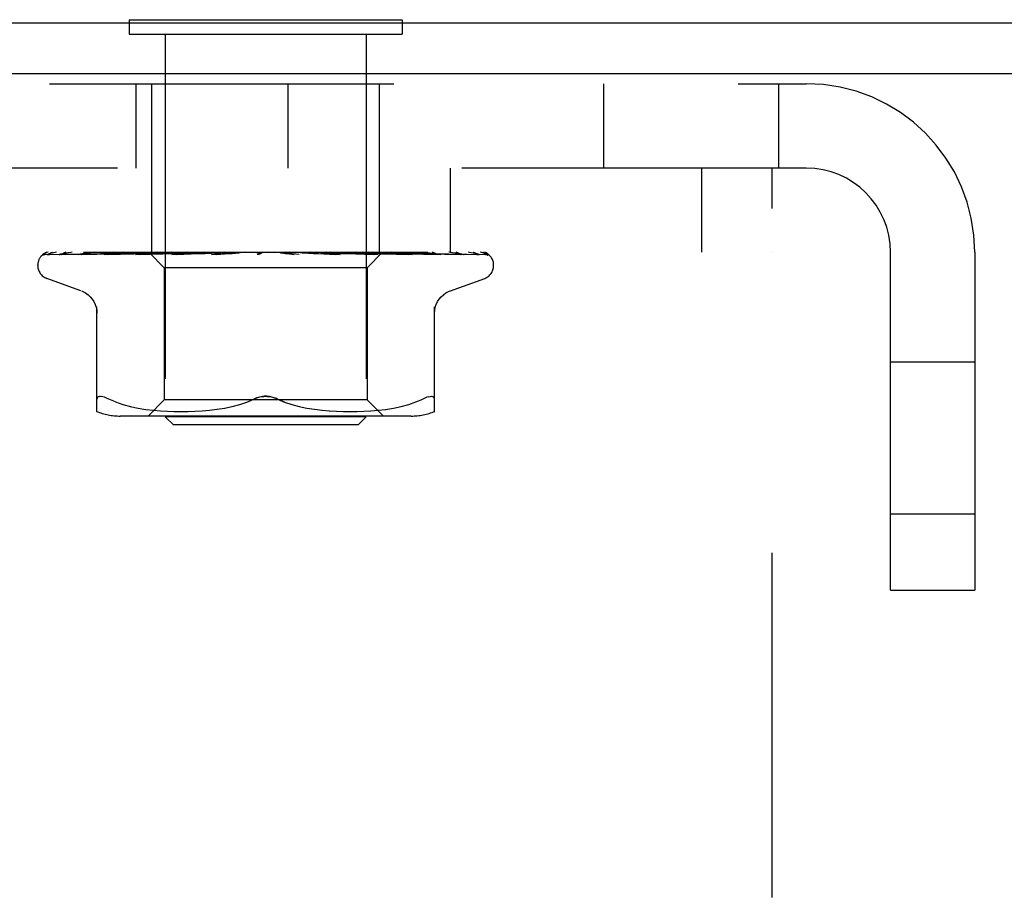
# Model space of a CAD drawing. Header units: inches. Extents: x 0 to 77.3, y 0 to 50.
# Tile 30 of 60: x 45.8 to 47, y 29.7 to 30.8. Entities that reach past the tile are written whole.
import ezdxf

# ---------------------------------------------------------------- set-up
doc = ezdxf.new("R2010")
doc.units = ezdxf.units.IN
doc.header["$LTSCALE"] = 4.25
doc.header["$MEASUREMENT"] = 0
doc.linetypes.add('HIDDEN', pattern=[0.2, 0.1, -0.1])
doc.layers.get('0').update_dxf_attribs({"linetype": 'CONTINUOUS'})
doc.layers.add('DEFAULT_2', color=8, linetype='HIDDEN')

msp = doc.modelspace()

# ---------------------------------------------------------------- linework, layer by layer
at = {"color": 3, "linetype": 'Continuous'}
for p, q in [((41.777926, 30.81936), (47.227926, 30.81936)), ((47.229926, 30.75636), (41.777926, 30.75636))]:
    msp.add_line(p, q, dxfattribs=at)
at = {"color": 7, "linetype": 'Continuous'}
for p, q in [((45.954426, 30.82336), (45.954426, 30.81936)), ((45.954426, 30.82336), (46.291426, 30.82336)), ((46.291426, 30.82336), (46.291426, 30.81936))]:
    msp.add_line(p, q, dxfattribs=at)
at = {"layer": 'DEFAULT_2', "color": 8, "linetype": 'HIDDEN'}
for p, q in [((45.954426, 30.81936), (45.954426, 30.80536)), ((46.291426, 30.81936), (46.291426, 30.80536)), ((45.954426, 30.80536), (46.291426, 30.80536)), ((45.998926, 30.80536), (45.998926, 30.33336)), ((46.246926, 30.80536), (46.246926, 30.33336)), ((42.455926, 30.74436), (46.789926, 30.74436)), ((45.96283, 30.64036), (45.96283, 30.74436)), ((45.982426, 30.53636), (45.982426, 30.74436)), ((46.150426, 30.64036), (46.150426, 30.74436)), ((46.263426, 30.53636), (46.263426, 30.74436)), ((46.539926, 30.74436), (46.539926, 30.64036)), ((46.755926, 30.74436), (46.755926, 30.64036)), ((46.789926, 30.64036), (42.455926, 30.64036)), ((46.350626, 30.64036), (46.350626, 30.53636)), ((46.660626, 30.64036), (46.660626, 30.53636)), ((46.747926, 28.89036), (46.747926, 30.64036)), ((42.497926, 30.53636), (46.747926, 30.53636)), ((45.947681, 30.53636), (45.941682, 30.535745)), ((45.978714, 30.53636), (45.979462, 30.535573)), ((45.996871, 30.53636), (45.99942, 30.535977)), ((46.006766, 30.53636), (46.004503, 30.535977)), ((46.012422, 30.53636), (46.018894, 30.535597)), ((46.025052, 30.53636), (46.019265, 30.535597)), ((46.036217, 30.53636), (46.029349, 30.535753)), ((46.031967, 30.53636), (46.039476, 30.535597)), ((46.046875, 30.53636), (46.039914, 30.535597)), ((46.054799, 30.53636), (46.063075, 30.535597)), ((46.05614, 30.533741), (46.086, 30.53636)), ((46.071447, 30.53636), (46.063564, 30.535597)), ((46.080093, 30.53636), (46.088836, 30.535597)), ((46.097879, 30.53636), (46.089359, 30.535597)), ((46.106936, 30.53636), (46.11583, 30.535597)), ((46.125217, 30.53636), (46.116367, 30.535597)), ((46.119398, 30.53636), (46.119022, 30.536166)), ((46.164294, 30.533741), (46.134356, 30.53636)), ((46.152472, 30.53636), (46.143613, 30.535597)), ((46.161363, 30.53636), (46.169602, 30.535597)), ((46.178659, 30.53636), (46.17011, 30.535597)), ((46.186362, 30.536243), (46.185014, 30.53636)), ((46.189404, 30.535978), (46.186362, 30.536243)), ((46.186982, 30.53636), (46.194437, 30.535597)), ((46.202831, 30.53636), (46.194903, 30.535597)), ((46.210285, 30.53636), (46.216687, 30.535597)), ((46.224116, 30.53636), (46.217094, 30.535597)), ((46.23043, 30.53636), (46.235549, 30.535597)), ((46.240197, 30.535752), (46.233466, 30.53636)), ((46.241743, 30.53636), (46.235881, 30.535597)), ((46.267177, 30.53636), (46.248176, 30.517359)), ((46.893926, 30.11936), (46.893926, 30.53636)), ((46.997926, 30.53636), (46.997926, 30.11936)), ((45.850359, 30.533717), (45.919194, 30.534717)), ((45.854692, 30.533717), (45.90033, 30.534392)), ((45.855885, 30.533717), (45.923163, 30.534717)), ((45.868727, 30.533717), (45.889929, 30.534048)), ((45.871069, 30.533717), (45.913592, 30.534392)), ((45.889929, 30.534048), (45.953442, 30.535026)), ((45.891706, 30.533699), (45.891962, 30.533718)), ((45.891957, 30.533717), (45.931486, 30.534392)), ((45.895364, 30.533717), (45.933665, 30.534392)), ((45.90033, 30.534392), (45.943865, 30.535026)), ((45.913592, 30.534392), (45.973186, 30.535319)), ((45.919194, 30.534717), (45.979462, 30.535574)), ((45.923163, 30.534717), (45.982109, 30.535574)), ((45.923546, 30.533718), (45.957808, 30.534392)), ((45.923583, 30.533721), (45.923551, 30.533718)), ((45.927897, 30.533718), (45.943868, 30.534049)), ((45.933665, 30.534392), (45.970275, 30.535027)), ((45.943868, 30.534049), (45.976573, 30.534718)), ((45.953442, 30.535026), (45.989852, 30.535574)), ((45.962358, 30.533718), (45.975935, 30.534049)), ((45.962566, 30.533732), (45.962363, 30.533719)), ((45.970172, 30.534501), (45.962573, 30.533733)), ((45.964174, 30.535319), (45.982006, 30.535574)), ((45.967498, 30.533719), (45.993402, 30.534393)), ((45.978807, 30.535348), (45.970172, 30.534501)), ((45.970275, 30.535027), (46.002413, 30.535574)), ((45.975935, 30.534049), (46.016516, 30.535027)), ((45.979435, 30.5356), (45.997676, 30.517359)), ((45.979456, 30.535579), (45.979438, 30.535597)), ((45.979462, 30.535573), (45.979456, 30.535579)), ((45.982109, 30.535573), (45.981981, 30.535597)), ((45.982006, 30.535573), (45.982082, 30.535597)), ((45.989853, 30.535573), (45.989617, 30.535597)), ((45.989651, 30.535573), (45.989817, 30.535597)), ((45.993402, 30.534393), (46.018211, 30.535028)), ((45.99942, 30.535977), (46.002071, 30.535597)), ((46.002414, 30.535573), (46.002071, 30.535597)), ((46.00212, 30.535573), (46.002362, 30.535597)), ((46.004503, 30.535977), (46.002362, 30.535597)), ((46.007281, 30.533737), (46.006999, 30.53372)), ((46.007008, 30.53372), (46.063248, 30.535576)), ((46.020277, 30.534935), (46.007286, 30.533738)), ((46.01276, 30.533721), (46.030935, 30.534395)), ((46.016516, 30.535027), (46.039584, 30.535575)), ((46.018211, 30.535028), (46.040031, 30.535575)), ((46.019342, 30.535574), (46.018894, 30.535597)), ((46.018965, 30.535574), (46.019265, 30.535597)), ((46.029349, 30.535753), (46.020277, 30.534935)), ((46.030935, 30.534395), (46.048381, 30.53503)), ((46.040032, 30.535574), (46.039476, 30.535597)), ((46.039584, 30.535574), (46.039914, 30.535597)), ((46.048381, 30.53503), (46.063755, 30.535577)), ((46.056131, 30.53374), (46.055931, 30.533726)), ((46.055941, 30.533727), (46.089162, 30.535583)), ((46.062144, 30.533732), (46.071927, 30.534406)), ((46.063756, 30.535576), (46.063075, 30.535597)), ((46.063248, 30.535576), (46.063564, 30.535597)), ((46.071927, 30.534406), (46.081374, 30.53504)), ((46.081374, 30.53504), (46.089741, 30.535586)), ((46.089162, 30.535582), (46.089359, 30.535597)), ((46.117233, 30.53526), (46.117146, 30.535189)), ((46.11738, 30.535384), (46.117311, 30.535325)), ((46.142396, 30.535612), (46.147138, 30.535066)), ((46.147138, 30.535066), (46.152425, 30.534434)), ((46.152425, 30.534434), (46.157823, 30.533766)), ((46.169343, 30.535579), (46.181269, 30.535033)), ((46.16988, 30.535578), (46.169602, 30.535597)), ((46.16988, 30.535578), (46.214815, 30.533722)), ((46.181269, 30.535033), (46.194778, 30.534398)), ((46.192968, 30.535665), (46.189404, 30.535978)), ((46.197142, 30.535297), (46.192968, 30.535665)), ((46.194289, 30.535576), (46.194661, 30.53558)), ((46.194289, 30.535576), (46.212971, 30.535029)), ((46.194767, 30.535575), (46.194437, 30.535597)), ((46.194661, 30.53558), (46.194903, 30.535597)), ((46.194767, 30.535575), (46.261804, 30.533719)), ((46.194778, 30.534398), (46.208823, 30.533724)), ((46.207781, 30.534349), (46.197142, 30.535297)), ((46.214527, 30.533741), (46.207781, 30.534349)), ((46.212971, 30.535029), (46.234195, 30.534394)), ((46.214819, 30.533722), (46.214555, 30.533739)), ((46.216593, 30.535574), (46.217094, 30.535597)), ((46.216593, 30.535575), (46.241353, 30.535027)), ((46.217007, 30.535575), (46.216687, 30.535597)), ((46.217006, 30.535574), (46.242924, 30.535027)), ((46.234195, 30.534394), (46.256335, 30.533719)), ((46.235486, 30.535574), (46.235881, 30.535597)), ((46.235486, 30.535574), (46.282099, 30.534718)), ((46.235823, 30.535574), (46.235549, 30.535597)), ((46.249015, 30.534934), (46.240197, 30.535752)), ((46.241353, 30.535027), (46.269523, 30.534393)), ((46.261543, 30.533736), (46.249015, 30.534934)), ((46.250297, 30.535573), (46.250586, 30.535597)), ((46.250297, 30.535574), (46.303302, 30.534718)), ((46.250546, 30.535573), (46.25034, 30.535597)), ((46.250546, 30.535574), (46.304677, 30.534718)), ((46.260495, 30.535573), (46.260677, 30.535597)), ((46.260496, 30.535574), (46.297408, 30.535026)), ((46.260648, 30.535573), (46.260526, 30.535597)), ((46.260649, 30.535574), (46.297992, 30.535026)), ((46.261803, 30.533719), (46.26155, 30.533735)), ((46.265714, 30.535573), (46.26579, 30.535597)), ((46.265714, 30.535574), (46.325877, 30.534717)), ((46.265765, 30.535573), (46.265738, 30.535597)), ((46.269523, 30.534393), (46.298955, 30.533718)), ((46.303578, 30.533728), (46.296427, 30.534497)), ((46.297992, 30.535026), (46.340626, 30.534392)), ((46.302018, 30.534392), (46.339081, 30.533717)), ((46.303302, 30.534718), (46.363727, 30.533717)), ((46.303716, 30.533718), (46.303586, 30.533728)), ((46.325592, 30.534717), (46.394557, 30.533717)), ((46.335187, 30.533718), (46.335242, 30.533716)), ((46.339076, 30.533718), (46.339102, 30.533717)), ((46.339102, 30.533717), (46.339171, 30.533712)), ((46.340626, 30.534392), (46.385332, 30.533717)), ((46.384483, 30.53373), (46.383278, 30.5344)), ((46.396827, 30.532931), (46.396164, 30.533417)), ((45.841676, 30.519864), (45.841676, 30.520693)), ((45.997676, 30.517359), (45.997676, 30.354336)), ((46.248176, 30.517359), (45.997676, 30.517359)), ((46.248176, 30.517359), (46.248176, 30.354336)), ((46.404176, 30.519864), (46.404176, 30.520693)), ((45.894934, 30.488809), (45.852642, 30.504202)), ((46.350918, 30.488809), (46.39321, 30.504202)), ((45.914593, 30.339852), (45.914593, 30.469074)), ((46.331259, 30.339852), (46.331259, 30.469074)), ((46.997926, 30.40061), (46.893926, 30.40061)), ((45.937638, 30.351666), (45.929176, 30.355271)), ((45.997676, 30.354336), (45.977676, 30.334336)), ((46.248176, 30.354336), (45.997676, 30.354336)), ((46.099741, 30.351624), (46.108343, 30.355271)), ((46.146111, 30.351624), (46.137509, 30.355271)), ((46.248176, 30.354336), (46.268176, 30.334336)), ((46.308214, 30.351666), (46.316676, 30.355271)), ((45.937608, 30.351675), (45.946498, 30.3486)), ((45.94645, 30.348615), (45.955856, 30.346091)), ((45.955803, 30.346104), (45.965411, 30.344089)), ((45.96536, 30.344098), (45.974948, 30.342577)), ((45.974898, 30.342585), (45.984317, 30.341474)), ((46.053403, 30.341494), (46.062898, 30.34262)), ((46.062744, 30.342599), (46.072289, 30.344122)), ((46.072168, 30.3441), (46.081669, 30.346085)), ((46.081586, 30.346066), (46.090893, 30.348561)), ((46.090845, 30.348547), (46.099762, 30.351632)), ((46.15496, 30.348561), (46.164267, 30.346066)), ((46.164183, 30.346085), (46.173684, 30.3441)), ((46.173564, 30.344122), (46.183108, 30.342599)), ((46.182955, 30.34262), (46.192449, 30.341494)), ((46.261535, 30.341474), (46.270954, 30.342585)), ((46.270905, 30.342577), (46.280492, 30.344098)), ((46.280441, 30.344089), (46.290049, 30.346104)), ((46.289997, 30.346091), (46.299402, 30.348615)), ((46.299354, 30.3486), (46.308244, 30.351675)), ((46.302519, 30.334336), (45.943334, 30.334336)), ((45.984261, 30.341479), (45.993244, 30.340709)), ((45.993162, 30.340715), (46.001894, 30.340226)), ((46.008926, 30.32336), (45.998926, 30.33336)), ((46.246926, 30.33336), (45.998926, 30.33336)), ((46.001779, 30.340231), (46.010276, 30.33994)), ((46.010131, 30.339943), (46.018587, 30.339857)), ((46.018417, 30.339857), (46.027013, 30.339937)), ((46.026824, 30.339933), (46.0356, 30.340225)), ((46.035401, 30.340216), (46.044486, 30.340728)), ((46.044291, 30.340714), (46.053584, 30.341512)), ((46.192268, 30.341512), (46.201561, 30.340714)), ((46.201366, 30.340728), (46.210451, 30.340216)), ((46.210252, 30.340225), (46.219028, 30.339933)), ((46.218839, 30.339937), (46.227436, 30.339857)), ((46.227265, 30.339857), (46.235721, 30.339943)), ((46.235576, 30.33994), (46.244073, 30.340231)), ((46.236926, 30.32336), (46.246926, 30.33336)), ((46.243958, 30.340226), (46.25269, 30.340715)), ((46.252608, 30.340709), (46.261591, 30.341479)), ((46.236926, 30.32336), (46.008926, 30.32336)), ((46.997926, 30.21311), (46.893926, 30.21311)), ((46.893926, 30.11936), (46.997926, 30.11936))]:
    msp.add_line(p, q, dxfattribs=at)
for points in [[(45.854385, 30.53636), (45.852863, 30.535904), (45.851553, 30.535433), (45.85032, 30.534907), (45.849139, 30.534311), (45.84799, 30.533607), (45.846863, 30.53274), (45.846019, 30.531915)], [(45.852886, 30.53636), (45.852549, 30.536235), (45.852126, 30.536067), (45.851714, 30.535889), (45.851313, 30.535704), (45.850925, 30.535513), (45.850548, 30.535316), (45.850185, 30.535115), (45.849835, 30.534911), (45.849499, 30.534705), (45.849176, 30.534497), (45.848866, 30.534289), (45.848569, 30.534081), (45.848287, 30.533874), (45.848019, 30.53367), (45.847767, 30.53347), (45.847529, 30.533275), (45.847307, 30.533086), (45.847102, 30.532905), (45.846914, 30.532735), (45.846741, 30.532575), (45.84659, 30.532431), (45.846467, 30.532311)], [(45.86468, 30.53636), (45.863031, 30.536045), (45.861079, 30.535635), (45.859211, 30.535204), (45.857423, 30.534754), (45.855713, 30.534283), (45.854087, 30.53379), (45.852982, 30.533426)], [(45.859825, 30.53636), (45.859169, 30.536119), (45.858453, 30.535826), (45.85777, 30.535517), (45.857125, 30.5352), (45.856517, 30.53488), (45.85595, 30.534563), (45.855428, 30.534258), (45.854953, 30.53397), (45.854196, 30.533499)], [(45.884123, 30.53636), (45.882293, 30.536101), (45.879675, 30.535707), (45.877101, 30.535296), (45.874576, 30.53487), (45.872101, 30.534429), (45.869681, 30.533974), (45.867999, 30.533642)], [(45.876198, 30.53636), (45.875567, 30.536133), (45.874837, 30.535844), (45.874136, 30.535542), (45.87347, 30.535234), (45.872839, 30.534927), (45.872249, 30.53463), (45.871223, 30.534102)], [(45.912115, 30.53636), (45.91006, 30.536122), (45.906831, 30.535733), (45.903601, 30.535328), (45.90038, 30.534908), (45.897167, 30.534474), (45.89397, 30.534025), (45.891715, 30.533699)], [(45.901414, 30.53636), (45.901179, 30.536277), (45.900276, 30.535933), (45.899422, 30.535575), (45.898634, 30.535222), (45.89725, 30.534576)], [(45.93456, 30.53636), (45.934029, 30.536161), (45.933196, 30.535823), (45.9324, 30.535476), (45.930925, 30.534809)], [(45.974428, 30.53636), (45.974274, 30.5363), (45.973428, 30.535945), (45.972607, 30.535575)], [(45.98955, 30.53636), (45.98713, 30.536137), (45.978807, 30.535348)], [(45.978965, 30.53636), (45.979033, 30.536168), (45.979135, 30.535977), (45.97927, 30.535786), (45.979438, 30.535597)], [(45.979835, 30.53636), (45.980323, 30.536168), (45.980844, 30.535977), (45.981396, 30.535786), (45.981981, 30.535597)], [(45.980688, 30.53636), (45.981052, 30.536087), (45.981364, 30.535871), (45.981628, 30.535711), (45.981838, 30.535612), (45.981989, 30.535574), (45.982006, 30.535573)], [(45.981951, 30.53636), (45.982101, 30.536087), (45.982193, 30.535871), (45.982227, 30.535711), (45.982202, 30.535612), (45.982109, 30.535573)], [(45.983299, 30.53636), (45.982944, 30.536168), (45.982623, 30.535977), (45.982336, 30.535786), (45.982082, 30.535597)], [(45.985877, 30.53636), (45.986767, 30.536168), (45.987688, 30.535977), (45.988638, 30.535786), (45.989617, 30.535597)], [(45.987803, 30.53636), (45.988256, 30.536087), (45.988664, 30.535871), (45.98903, 30.535711), (45.989348, 30.535612), (45.989609, 30.535574), (45.989651, 30.535573)], [(45.992679, 30.53636), (45.991914, 30.536168), (45.991182, 30.535977), (45.990483, 30.535786), (45.989817, 30.535597)], [(45.990284, 30.53636), (45.990318, 30.536087), (45.990292, 30.535871), (45.990206, 30.535711), (45.990063, 30.535612), (45.989853, 30.535573)], [(45.999802, 30.53636), (46.000327, 30.536087), (46.000816, 30.535871), (46.001272, 30.535711), (46.001686, 30.535612), (46.002048, 30.535574), (46.00212, 30.535573)], [(46.003411, 30.53636), (46.003327, 30.536087), (46.003184, 30.535871), (46.002982, 30.535711), (46.002727, 30.535612), (46.002414, 30.535573)], [(46.016251, 30.53636), (46.01683, 30.536087), (46.017381, 30.535871), (46.017911, 30.535711), (46.018407, 30.535612), (46.018856, 30.535574), (46.018965, 30.535574)], [(46.019555, 30.53636), (46.018912, 30.536066), (46.018243, 30.535739)], [(46.020858, 30.53636), (46.020658, 30.536087), (46.020405, 30.535871), (46.020094, 30.535711), (46.019735, 30.535612), (46.019342, 30.535574)], [(46.036556, 30.53636), (46.037167, 30.536087), (46.037761, 30.535871), (46.038345, 30.535711), (46.038904, 30.535612), (46.039426, 30.535574), (46.039584, 30.535574)], [(46.041993, 30.53636), (46.041686, 30.536087), (46.04133, 30.535871), (46.040922, 30.535711), (46.040472, 30.535612), (46.040032, 30.535574)], [(46.059982, 30.53636), (46.060603, 30.536087), (46.06122, 30.535871), (46.061836, 30.535711), (46.062439, 30.535612), (46.063013, 30.535574), (46.063248, 30.535576)], [(46.066054, 30.53636), (46.06565, 30.536087), (46.065205, 30.535871), (46.064714, 30.535711), (46.06419, 30.535612), (46.063756, 30.535576)], [(46.068254, 30.53636), (46.067995, 30.536221), (46.067487, 30.535933), (46.066493, 30.535344)], [(46.085683, 30.53636), (46.086293, 30.536087), (46.086908, 30.535871), (46.087536, 30.535711), (46.08816, 30.535612), (46.088765, 30.535574), (46.089162, 30.535582)], [(46.09217, 30.53636), (46.091684, 30.536087), (46.091166, 30.535871), (46.09061, 30.535711), (46.09003, 30.535612), (46.089742, 30.535585)], [(46.11273, 30.53636), (46.113306, 30.536087), (46.113898, 30.535871), (46.114514, 30.535711), (46.115137, 30.535612), (46.115753, 30.535574), (46.116367, 30.535597)], [(46.118586, 30.53636), (46.118338, 30.536191), (46.118137, 30.536042), (46.117972, 30.535909), (46.117853, 30.535807), (46.117767, 30.535731), (46.117711, 30.535681)], [(46.140146, 30.53636), (46.140667, 30.536087), (46.141215, 30.535871), (46.141796, 30.535711), (46.142396, 30.535612)], [(46.146753, 30.53636), (46.146158, 30.536087), (46.145551, 30.535871), (46.144927, 30.535711), (46.144301, 30.535612), (46.143687, 30.535574), (46.14308, 30.535597)], [(46.15791, 30.533757), (46.157484, 30.533818), (46.15682, 30.533973), (46.156181, 30.534187), (46.155602, 30.534434), (46.155078, 30.534701), (46.154612, 30.534972), (46.154191, 30.53524), (46.153798, 30.535505), (46.153423, 30.535761), (46.153055, 30.53601), (46.152669, 30.536258), (46.152499, 30.53636)], [(46.166939, 30.53636), (46.167386, 30.536087), (46.16787, 30.535871), (46.168396, 30.535711), (46.168951, 30.535612), (46.169343, 30.535579)], [(46.173247, 30.53636), (46.172629, 30.536087), (46.172011, 30.535871), (46.171386, 30.535711), (46.170769, 30.535612), (46.170177, 30.535574), (46.16988, 30.535578)], [(46.192142, 30.53636), (46.19247, 30.536106), (46.192837, 30.5359), (46.193246, 30.535742), (46.193689, 30.535635), (46.19416, 30.535581), (46.194289, 30.535576)], [(46.197923, 30.53636), (46.197304, 30.536087), (46.196696, 30.535871), (46.196093, 30.535711), (46.195509, 30.535612), (46.194959, 30.535574), (46.194767, 30.535575)], [(46.208841, 30.533724), (46.208241, 30.533783), (46.207568, 30.533918), (46.206865, 30.534128), (46.206176, 30.534389), (46.205506, 30.534687), (46.204867, 30.535004), (46.204254, 30.535327), (46.203657, 30.535651), (46.203063, 30.535968), (46.202458, 30.536275), (46.202281, 30.53636)], [(46.214843, 30.53636), (46.215098, 30.536087), (46.215404, 30.535871), (46.215765, 30.535711), (46.216171, 30.535612), (46.216593, 30.535574)], [(46.219888, 30.53636), (46.219286, 30.536085), (46.218711, 30.535869), (46.218158, 30.535711), (46.217634, 30.535613), (46.217145, 30.535575), (46.217007, 30.535575)], [(46.234222, 30.53636), (46.234364, 30.536087), (46.234563, 30.535871), (46.234821, 30.535711), (46.235129, 30.535612), (46.235486, 30.535574)], [(46.238348, 30.53636), (46.237794, 30.536087), (46.237272, 30.535871), (46.236776, 30.535711), (46.236319, 30.535612), (46.235911, 30.535574), (46.235823, 30.535574)], [(46.24669, 30.53636), (46.24765, 30.536168), (46.248579, 30.535977), (46.249475, 30.535786), (46.25034, 30.535597)], [(46.252457, 30.534952), (46.250977, 30.535661), (46.250227, 30.53601), (46.249418, 30.53636)], [(46.249578, 30.53636), (46.249604, 30.536087), (46.249688, 30.535871), (46.249833, 30.535711), (46.250033, 30.535612), (46.250297, 30.535573)], [(46.252637, 30.53636), (46.252146, 30.536087), (46.251696, 30.535871), (46.251282, 30.535711), (46.250914, 30.535612), (46.250601, 30.535574), (46.250546, 30.535573)], [(46.255077, 30.53636), (46.253996, 30.536168), (46.252887, 30.535977), (46.25175, 30.535786), (46.250586, 30.535597)], [(46.258477, 30.53636), (46.259039, 30.536168), (46.259568, 30.535977), (46.260064, 30.535786), (46.260526, 30.535597)], [(46.260357, 30.53636), (46.260265, 30.536087), (46.260231, 30.535871), (46.260258, 30.535711), (46.260342, 30.535612), (46.260495, 30.535573)], [(46.262237, 30.53636), (46.261828, 30.536087), (46.261466, 30.535871), (46.261149, 30.535711), (46.260884, 30.535612), (46.260677, 30.535574), (46.260648, 30.535573)], [(46.263633, 30.53636), (46.262941, 30.536168), (46.262217, 30.535977), (46.261463, 30.535786), (46.260677, 30.535597)], [(46.265365, 30.53636), (46.265509, 30.536168), (46.265619, 30.535977), (46.265696, 30.535786), (46.265738, 30.535597)], [(46.266168, 30.53636), (46.265962, 30.536087), (46.265812, 30.535871), (46.265719, 30.535711), (46.265684, 30.535612), (46.265708, 30.535574), (46.265714, 30.535573)], [(46.266803, 30.53636), (46.266489, 30.536087), (46.266229, 30.535871), (46.26602, 30.535711), (46.265867, 30.535612), (46.265774, 30.535574), (46.265765, 30.535573)], [(46.267105, 30.53636), (46.266825, 30.536168), (46.266513, 30.535977), (46.266168, 30.535786), (46.26579, 30.535597)], [(46.296427, 30.534497), (46.292307, 30.534928), (46.28824, 30.535345), (46.284228, 30.535748), (46.277935, 30.53636)], [(46.294121, 30.53552), (46.293357, 30.535858), (46.292568, 30.536185), (46.292112, 30.53636)], [(46.339161, 30.533713), (46.336642, 30.534038), (46.33309, 30.534485), (46.329544, 30.534917), (46.32601, 30.535336), (46.322488, 30.53574), (46.31899, 30.536128), (46.316828, 30.53636)], [(46.335242, 30.533716), (46.335236, 30.533717), (46.33511, 30.533741), (46.334832, 30.533817), (46.334417, 30.533961), (46.333891, 30.53417), (46.333292, 30.534429), (46.332629, 30.534728), (46.331918, 30.535054), (46.331156, 30.5354), (46.33033, 30.535759), (46.32945, 30.536115), (46.328787, 30.53636)], [(46.367066, 30.533678), (46.365091, 30.534006), (46.362274, 30.534457), (46.35942, 30.534893), (46.356537, 30.535315), (46.353625, 30.535723), (46.350691, 30.536114), (46.348748, 30.53636)], [(46.361558, 30.534899), (46.360876, 30.535222), (46.360149, 30.535552), (46.359383, 30.535878), (46.35858, 30.53619), (46.358102, 30.53636)], [(46.386449, 30.533573), (46.385063, 30.533914), (46.383047, 30.53438), (46.380958, 30.534831), (46.378803, 30.535263), (46.376581, 30.535681), (46.374294, 30.53608), (46.372567, 30.53636)], [(46.383278, 30.5344), (46.382781, 30.534669), (46.38225, 30.534948), (46.381687, 30.53523), (46.381095, 30.535512), (46.380475, 30.535787), (46.379829, 30.536052), (46.379158, 30.536302), (46.378991, 30.53636)], [(46.397278, 30.53303), (46.396402, 30.533474), (46.395103, 30.534053), (46.393728, 30.534585), (46.392275, 30.53508), (46.390738, 30.535544), (46.389106, 30.53598), (46.387482, 30.53636)], [(46.396164, 30.533417), (46.395818, 30.533664), (46.395422, 30.533937), (46.394986, 30.534225), (46.39451, 30.534525), (46.393997, 30.53483), (46.393449, 30.535136), (46.392867, 30.535439), (46.392253, 30.535732), (46.391607, 30.536013), (46.390932, 30.536276), (46.390699, 30.53636)], [(46.395116, 30.535525), (46.39498, 30.535594), (46.394108, 30.53599), (46.393139, 30.53636)], [(45.846467, 30.532311), (45.846201, 30.532052), (45.84619, 30.532041), (45.846211, 30.532062), (45.846275, 30.53212), (45.846398, 30.532229), (45.846561, 30.532363), (45.846752, 30.532509), (45.846966, 30.532659), (45.847195, 30.532805), (45.84744, 30.532947), (45.847701, 30.533083), (45.847976, 30.533209), (45.848266, 30.533325), (45.848568, 30.533429), (45.84888, 30.533519), (45.849201, 30.533593), (45.849531, 30.533651), (45.849867, 30.533691), (45.850207, 30.533714), (45.850363, 30.533718)], [(45.852991, 30.53343), (45.853048, 30.533449), (45.853539, 30.533583), (45.854118, 30.533681), (45.854697, 30.533718)], [(45.853852, 30.533289), (45.853822, 30.533272), (45.853817, 30.533268), (45.853937, 30.533324), (45.854179, 30.53342), (45.854537, 30.533533), (45.85499, 30.533634), (45.855511, 30.5337), (45.855886, 30.533718)], [(45.854196, 30.533499), (45.853948, 30.533347), (45.853852, 30.533289)], [(45.867998, 30.533643), (45.868269, 30.533687), (45.868732, 30.533718)], [(45.870189, 30.533603), (45.870159, 30.533592), (45.870213, 30.533608), (45.870401, 30.533652), (45.870724, 30.533699), (45.871067, 30.533718)], [(45.871223, 30.534102), (45.870807, 30.533891), (45.870471, 30.533728), (45.870246, 30.533627), (45.870189, 30.533603)], [(45.895503, 30.533815), (45.895375, 30.53377), (45.895189, 30.533713), (45.895135, 30.533701), (45.895219, 30.533711), (45.895363, 30.533718)], [(45.89725, 30.534576), (45.896657, 30.534302), (45.896126, 30.534065), (45.89569, 30.533885), (45.895503, 30.533815)], [(45.941682, 30.535745), (45.937899, 30.535341), (45.934082, 30.534924), (45.930232, 30.534492), (45.923592, 30.533722)], [(45.930925, 30.534809), (45.930245, 30.534506), (45.929618, 30.534241), (45.929049, 30.534022), (45.928572, 30.533863), (45.928212, 30.533768), (45.927984, 30.533727), (45.927897, 30.533719), (45.927895, 30.533718)], [(45.931486, 30.534392), (45.986709, 30.535319), (46.002119, 30.535574)], [(45.957808, 30.534392), (46.005628, 30.535319), (46.018965, 30.535574)], [(45.972607, 30.535575), (45.971017, 30.534839), (45.970257, 30.534505), (45.969529, 30.534214), (45.968865, 30.533985), (45.968285, 30.533829), (45.967819, 30.533746), (45.967497, 30.533719)], [(45.976573, 30.534718), (46.00649, 30.53532), (46.019341, 30.535574)], [(46.018243, 30.535739), (46.016892, 30.535059), (46.016194, 30.534725), (46.015477, 30.534412), (46.014761, 30.534141), (46.014056, 30.533925), (46.013409, 30.533788), (46.012857, 30.533726), (46.012748, 30.533721)], [(46.066493, 30.535344), (46.065977, 30.535046), (46.06543, 30.534752), (46.064841, 30.534467), (46.064216, 30.534209), (46.063553, 30.533988), (46.062887, 30.533829), (46.06225, 30.533741), (46.062104, 30.53373)], [(46.089742, 30.535585), (46.089441, 30.535574), (46.088836, 30.535597)], [(46.116635, 30.534813), (46.116302, 30.534604), (46.115894, 30.534382), (46.115427, 30.534172), (46.114906, 30.533988), (46.114335, 30.533842), (46.113739, 30.53375), (46.113147, 30.533717), (46.112561, 30.533741)], [(46.119022, 30.536166), (46.118847, 30.536087), (46.118275, 30.535871), (46.117673, 30.535711), (46.117059, 30.535612), (46.116447, 30.535574), (46.11583, 30.535597)], [(46.11705, 30.535113), (46.116944, 30.535032), (46.116826, 30.534945), (46.116694, 30.534852), (46.116635, 30.534813)], [(46.116647, 30.534821), (46.116942, 30.535015), (46.117331, 30.535258), (46.117737, 30.535497), (46.118163, 30.535733), (46.11861, 30.535965), (46.119022, 30.536166)], [(46.117625, 30.535598), (46.117588, 30.535568), (46.117504, 30.535495), (46.117371, 30.535378), (46.117187, 30.535223), (46.116948, 30.535035), (46.116647, 30.534821)], [(46.117711, 30.535681), (46.117587, 30.535568), (46.117542, 30.535527), (46.117494, 30.535484)], [(46.142396, 30.535612), (46.142999, 30.535574), (46.143613, 30.535597)], [(46.169343, 30.535579), (46.16952, 30.535574), (46.17011, 30.535597)], [(46.235823, 30.535574), (46.283955, 30.534718), (46.302018, 30.534392)], [(46.242924, 30.535027), (46.288486, 30.534049), (46.303721, 30.533718)], [(46.256344, 30.53372), (46.256217, 30.533726), (46.255768, 30.533777), (46.255218, 30.53389), (46.254588, 30.534074), (46.253906, 30.534321), (46.253188, 30.53462), (46.252457, 30.534952)], [(46.282099, 30.534718), (46.317763, 30.534048), (46.335184, 30.533718)], [(46.298957, 30.533719), (46.298766, 30.533734), (46.298451, 30.533787), (46.298022, 30.533894), (46.297499, 30.534063), (46.296901, 30.534288), (46.296256, 30.534557), (46.295571, 30.53486), (46.294121, 30.53552)], [(46.297408, 30.535026), (46.362021, 30.534048), (46.383557, 30.533717)], [(46.304677, 30.534718), (46.346257, 30.534048), (46.366615, 30.533717)], [(46.36423, 30.533666), (46.364235, 30.533665), (46.364167, 30.533687), (46.363973, 30.53376), (46.363661, 30.533893), (46.36325, 30.534081), (46.362755, 30.534318), (46.361558, 30.534899)], [(46.363729, 30.533718), (46.363981, 30.533704), (46.364178, 30.533677), (46.36423, 30.533666)], [(46.366609, 30.533718), (46.366862, 30.533705), (46.367073, 30.533678)], [(46.383556, 30.533718), (46.383999, 30.533692), (46.384446, 30.533624), (46.384761, 30.533546), (46.384883, 30.533506)], [(46.384883, 30.533506), (46.384939, 30.533486), (46.384987, 30.533467), (46.38492, 30.533499), (46.384747, 30.533588), (46.384483, 30.53373)], [(46.385327, 30.533718), (46.385763, 30.533693), (46.386245, 30.533621), (46.386453, 30.533574)], [(46.393956, 30.533718), (46.394386, 30.533697), (46.394982, 30.533616), (46.395532, 30.533487), (46.39601, 30.533327), (46.396394, 30.533163), (46.396673, 30.533019), (46.396831, 30.532926), (46.396863, 30.532906)], [(46.394553, 30.533718), (46.395184, 30.533677), (46.39579, 30.533575), (46.396352, 30.533422), (46.396854, 30.533233), (46.397286, 30.533025)], [(46.396863, 30.532906), (46.39688, 30.532894), (46.396827, 30.532931)], [(45.895402, 30.488639), (45.897319, 30.487862), (45.900579, 30.486152), (45.903616, 30.484031), (45.906378, 30.481518), (45.908811, 30.478661), (45.910858, 30.475507), (45.912482, 30.47212), (45.913655, 30.468566), (45.91436, 30.464902), (45.914593, 30.461231)], [(46.331259, 30.461231), (46.331493, 30.464902), (46.332197, 30.468566), (46.33337, 30.47212), (46.334994, 30.475507), (46.337041, 30.478661), (46.339474, 30.481518), (46.342237, 30.484031), (46.345273, 30.486152), (46.348533, 30.487862), (46.350451, 30.488639)], [(45.91719, 30.358578), (45.91612, 30.358182), (45.915307, 30.357506), (45.914779, 30.356534), (45.914593, 30.355271)], [(45.91719, 30.358578), (45.9185, 30.358712), (45.920054, 30.358578)], [(45.929176, 30.355271), (45.926417, 30.356534), (45.923978, 30.357506), (45.921873, 30.358182), (45.920054, 30.358578)], [(46.108343, 30.355271), (46.110718, 30.356318), (46.113153, 30.357179), (46.115629, 30.357854), (46.118106, 30.358338), (46.120542, 30.358622), (46.122926, 30.358709)], [(46.122926, 30.358709), (46.121018, 30.358651), (46.119096, 30.358475), (46.11716, 30.358176), (46.115249, 30.357767), (46.113394, 30.357252), (46.111612, 30.356654), (46.10993, 30.355996), (46.108343, 30.355271)], [(46.122926, 30.358709), (46.125313, 30.358622), (46.127751, 30.358337), (46.130228, 30.357853), (46.132703, 30.357177), (46.135137, 30.356317), (46.137509, 30.355271)], [(46.137509, 30.355271), (46.136253, 30.355851), (46.134929, 30.356393), (46.133532, 30.356904), (46.132079, 30.357368), (46.130581, 30.357771), (46.12905, 30.35811), (46.127495, 30.358374), (46.125941, 30.358564), (46.124419, 30.358675), (46.122926, 30.358709)], [(46.137509, 30.355271), (46.14609, 30.351632), (46.155008, 30.348547)], [(46.323979, 30.358182), (46.321874, 30.357506), (46.319435, 30.356534), (46.316676, 30.355271)], [(46.323979, 30.358182), (46.325798, 30.358578), (46.327352, 30.358712), (46.328662, 30.358578)], [(46.331259, 30.355271), (46.331073, 30.356534), (46.330545, 30.357506), (46.329732, 30.358182), (46.328662, 30.358578)]]:
    msp.add_lwpolyline(points, dxfattribs=at)
for centre, radius, start, end in [((46.789926, 30.53636), 0.208, 0, 90), ((46.789926, 30.53636), 0.104, 0, 90), ((45.858343, 30.520693), 0.016667, 137.764659, 180), ((46.387509, 30.520693), 0.016667, 0, 62.851231), ((45.858343, 30.519864), 0.016667, 180, 250), ((46.387509, 30.519864), 0.016667, 290, 360), ((45.943334, 30.411914), 0.077578, 247.923935, 270), ((46.302519, 30.411914), 0.077578, 270, 292.076065)]:
    msp.add_arc(centre, radius, start, end, dxfattribs=at)

doc.saveas('drawing.dxf')
